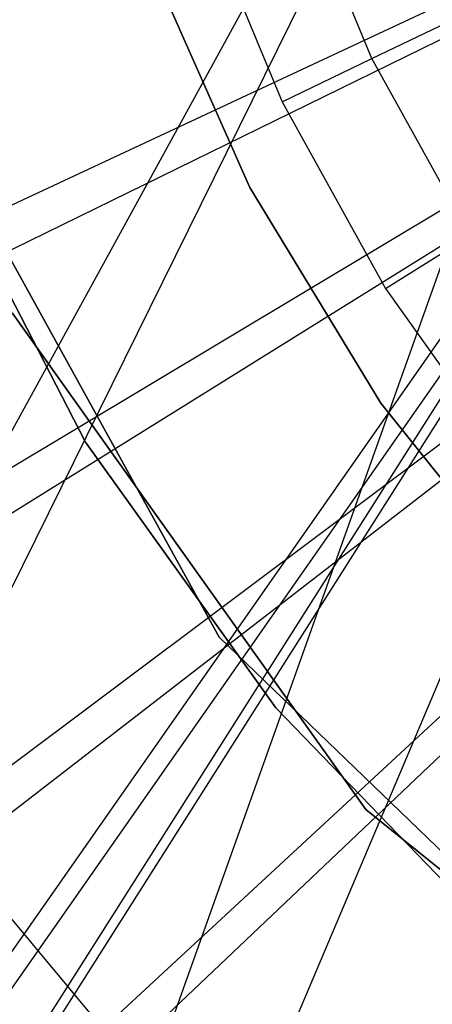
# Model space of a CAD drawing. Extents: x 0.1 to 16.1, y -7 to 7.
# Tile 39 of 108: x 7.6385 to 7.7306, y -0.386 to -0.1661. Entities that reach past the tile are written whole.
import ezdxf

# ---------------------------------------------------------------- set-up
doc = ezdxf.new("R2010")
doc.units = 0
doc.header["$LTSCALE"] = 2.54
doc.layers.get('0').update_dxf_attribs({"color": 13, "linetype": 'CONTINUOUS'})

# ---------------------------------------------------------------- blocks, each defined once
blk = doc.blocks.new('DROPS_WOOD_C_PM_STL')
at = {"color": 0}
for p, q in [((7.34185, -0.79638, 29.40023), (7.78, 0.00363, 29.37215)), ((7.34185, -0.79638, 29.40023), (7.78, 0.00363, 29.37215)), ((7.38541, -0.80252, 41.30534), (7.78, -0.00254, 41.35525)), ((7.38541, -0.80252, 41.30534), (7.78, -0.00254, 41.35525)), ((7.52639, -0.8, 16.36771), (7.7875, -0.06666, 16.34925)), ((7.52639, -0.8, 16.36771), (7.7875, -0.06666, 16.34925)), ((7.81829, -0.12249, 2.28963), (7.5581, -0.24427, 2.32083)), ((7.81829, -0.12249, 2.28963), (7.5581, -0.24427, 2.32083)), ((7.80971, -0.12653, 29.37102), (7.34185, -0.79638, 29.40023)), ((7.80971, -0.12653, 29.37102), (7.34185, -0.79638, 29.40023)), ((7.80971, -0.12859, 33.3756), (7.38541, -0.79846, 33.42688)), ((7.80971, -0.12859, 33.3756), (7.38541, -0.79846, 33.42688)), ((7.80971, -0.13017, 16.34821), (7.52639, -0.8, 16.36771)), ((7.80971, -0.13017, 16.34821), (7.52639, -0.8, 16.36771)), ((7.80971, -0.13017, 28.33602), (7.52639, -0.8, 28.31652)), ((7.80971, -0.13017, 28.33602), (7.52639, -0.8, 28.31652)), ((7.54462, -0.26262, 2.22278), (7.81151, -0.1317, 2.19005)), ((7.54462, -0.26262, 2.22278), (7.81151, -0.1317, 2.19005)), ((7.80971, -0.13271, 41.35731), (7.38541, -0.80252, 41.30534)), ((7.80971, -0.13271, 41.35731), (7.38541, -0.80252, 41.30534)), ((7.71714, -0.17475, 14.94223), (7.69985, -0.13302, 14.94223)), ((7.71714, -0.17475, 14.94223), (7.69985, -0.13302, 14.94223)), ((7.80971, -0.13477, 45.36188), (7.34185, -0.80459, 45.33198)), ((7.80971, -0.13477, 45.36188), (7.34185, -0.80459, 45.33198)), ((7.67885, -0.14037, 14.93972), (7.69709, -0.1844, 14.93972)), ((7.67885, -0.14037, 14.93972), (7.69709, -0.1844, 14.93972)), ((7.83227, -0.14875, 2.28963), (7.58598, -0.29664, 2.32083)), ((7.83227, -0.14875, 2.28963), (7.58598, -0.29664, 2.32083)), ((7.66707, -0.15196, 41.34971), (7.6899, -0.20352, 41.34971)), ((7.6899, -0.20352, 40.84971), (7.66707, -0.15196, 40.84971)), ((7.66707, -0.15196, 41.34971), (7.6899, -0.20352, 41.34971)), ((7.6899, -0.20352, 40.84971), (7.66707, -0.15196, 40.84971)), ((7.66707, -0.15196, 33.88877), (7.6899, -0.20352, 33.88877)), ((7.6899, -0.20352, 33.38877), (7.66707, -0.15196, 33.38877)), ((7.66707, -0.15196, 33.88877), (7.6899, -0.20352, 33.88877)), ((7.6899, -0.20352, 33.38877), (7.66707, -0.15196, 33.38877)), ((7.57394, -0.31543, 2.22278), (7.82621, -0.15819, 2.19005)), ((7.57394, -0.31543, 2.22278), (7.82621, -0.15819, 2.19005)), ((7.71714, -0.17475, 14.94223), (7.73618, -0.16558, 14.94963)), ((7.71714, -0.17475, 14.94223), (7.73618, -0.16558, 14.94963)), ((7.68302, -0.30399, 16.033), (7.61106, -0.17347, 16.033)), ((7.61106, -0.17347, 15.973), (7.68302, -0.30399, 15.973)), ((7.68302, -0.30399, 16.033), (7.61106, -0.17347, 16.033)), ((7.61106, -0.17347, 15.973), (7.68302, -0.30399, 15.973)), ((7.84888, -0.17344, 2.28963), (7.6191, -0.34586, 2.32083)), ((7.84888, -0.17344, 2.28963), (7.6191, -0.34586, 2.32083)), ((7.69709, -0.1844, 14.93972), (7.71714, -0.17475, 14.94223)), ((7.69709, -0.1844, 14.93972), (7.71714, -0.17475, 14.94223)), ((7.73898, -0.21427, 14.94223), (7.71714, -0.17475, 14.94223)), ((7.73898, -0.21427, 14.94223), (7.71714, -0.17475, 14.94223)), ((7.60844, -0.36501, 2.22278), (7.84351, -0.18305, 2.19005)), ((7.60844, -0.36501, 2.22278), (7.84351, -0.18305, 2.19005)), ((7.69709, -0.1844, 14.93972), (7.72014, -0.22611, 14.93972)), ((7.69709, -0.1844, 14.93972), (7.72014, -0.22611, 14.93972)), ((7.61983, -0.19555, 16.03972), (7.6532, -0.26047, 16.03972)), ((7.6532, -0.26047, 14.93972), (7.61983, -0.19555, 14.93972)), ((7.61983, -0.19555, 16.03972), (7.6532, -0.26047, 16.03972)), ((7.6532, -0.26047, 14.93972), (7.61983, -0.19555, 14.93972)), ((7.86794, -0.19628, 2.28963), (7.65711, -0.39142, 2.32083)), ((7.86794, -0.19628, 2.28963), (7.65711, -0.39142, 2.32083)), ((7.6899, -0.20352, 41.34971), (7.71912, -0.25173, 41.34971)), ((7.71912, -0.25173, 40.84971), (7.6899, -0.20352, 40.84971)), ((7.6899, -0.20352, 41.34971), (7.71912, -0.25173, 41.34971)), ((7.6899, -0.20352, 41.34971), (7.6899, -0.20352, 40.84971)), ((7.71912, -0.25173, 40.84971), (7.6899, -0.20352, 40.84971)), ((7.6899, -0.20352, 41.34971), (7.6899, -0.20352, 40.84971)), ((7.6899, -0.20352, 33.88877), (7.71912, -0.25173, 33.88877)), ((7.71912, -0.25173, 33.38877), (7.6899, -0.20352, 33.38877)), ((7.6899, -0.20352, 33.88877), (7.71912, -0.25173, 33.88877)), ((7.6899, -0.20352, 33.88877), (7.6899, -0.20352, 33.38877)), ((7.71912, -0.25173, 33.38877), (7.6899, -0.20352, 33.38877)), ((7.6899, -0.20352, 33.88877), (7.6899, -0.20352, 33.38877)), ((7.64779, -0.41085, 2.22278), (7.86325, -0.20604, 2.19005)), ((7.64779, -0.41085, 2.22278), (7.86325, -0.20604, 2.19005)), ((7.72014, -0.22611, 14.93972), (7.73898, -0.21427, 14.94223)), ((7.72014, -0.22611, 14.93972), (7.73898, -0.21427, 14.94223)), ((7.72014, -0.22611, 14.93972), (7.74772, -0.26498, 14.93972)), ((7.72014, -0.22611, 14.93972), (7.74772, -0.26498, 14.93972)), ((7.63685, -0.23155, 213.39407), (7.71575, -0.34253, 213.39407)), ((7.71575, -0.34253, 213.47407), (7.63685, -0.23155, 213.47407)), ((7.71575, -0.34253, 213.47407), (7.63685, -0.23155, 213.47407)), ((7.63685, -0.23155, 213.39407), (7.71575, -0.34253, 213.39407)), ((7.71912, -0.25173, 41.34971), (7.75428, -0.29581, 41.34971)), ((7.75428, -0.29581, 40.84971), (7.71912, -0.25173, 40.84971)), ((7.71912, -0.25173, 41.34971), (7.75428, -0.29581, 41.34971)), ((7.71912, -0.25173, 41.34971), (7.71912, -0.25173, 40.84971)), ((7.75428, -0.29581, 40.84971), (7.71912, -0.25173, 40.84971)), ((7.71912, -0.25173, 41.34971), (7.71912, -0.25173, 40.84971)), ((7.71912, -0.25173, 33.88877), (7.75428, -0.29581, 33.88877)), ((7.75428, -0.29581, 33.38877), (7.71912, -0.25173, 33.38877)), ((7.71912, -0.25173, 33.88877), (7.75428, -0.29581, 33.88877)), ((7.71912, -0.25173, 33.88877), (7.71912, -0.25173, 33.38877)), ((7.75428, -0.29581, 33.38877), (7.71912, -0.25173, 33.38877)), ((7.71912, -0.25173, 33.88877), (7.71912, -0.25173, 33.38877)), ((7.6532, -0.26047, 16.03972), (7.69568, -0.31984, 16.03972)), ((7.69568, -0.31984, 14.93972), (7.6532, -0.26047, 14.93972)), ((7.6532, -0.26047, 16.03972), (7.69568, -0.31984, 16.03972)), ((7.6532, -0.26047, 16.03972), (7.6532, -0.26047, 14.93972)), ((7.69568, -0.31984, 14.93972), (7.6532, -0.26047, 14.93972)), ((7.6532, -0.26047, 16.03972), (7.6532, -0.26047, 14.93972)), ((7.79026, -0.40749, 16.033), (7.68302, -0.30399, 16.033)), ((7.68302, -0.30399, 15.973), (7.79026, -0.40749, 15.973)), ((7.68302, -0.30399, 16.033), (7.68302, -0.30399, 15.973)), ((7.68302, -0.30399, 16.033), (7.68302, -0.30399, 15.973)), ((7.79026, -0.40749, 16.033), (7.68302, -0.30399, 16.033)), ((7.68302, -0.30399, 15.973), (7.79026, -0.40749, 15.973)), ((7.69568, -0.31984, 16.03972), (7.74634, -0.37239, 16.03972)), ((7.74634, -0.37239, 14.93972), (7.69568, -0.31984, 14.93972)), ((7.69568, -0.31984, 16.03972), (7.74634, -0.37239, 16.03972)), ((7.69568, -0.31984, 16.03972), (7.69568, -0.31984, 14.93972)), ((7.74634, -0.37239, 14.93972), (7.69568, -0.31984, 14.93972)), ((7.69568, -0.31984, 16.03972), (7.69568, -0.31984, 14.93972)), ((7.71575, -0.34253, 213.39407), (7.71575, -0.34253, 213.47407)), ((7.71575, -0.34253, 213.39407), (7.82167, -0.4281, 213.39407)), ((7.82167, -0.4281, 213.47407), (7.71575, -0.34253, 213.47407)), ((7.71575, -0.34253, 213.39407), (7.71575, -0.34253, 213.47407)), ((7.82167, -0.4281, 213.47407), (7.71575, -0.34253, 213.47407)), ((7.71575, -0.34253, 213.39407), (7.82167, -0.4281, 213.39407)), ((7.65711, -0.39142, 2.32083), (7.6191, -0.34586, 2.32083)), ((7.65711, -0.39142, 2.32083), (7.6191, -0.34586, 2.32083))]:
    blk.add_line(p, q, dxfattribs=at)

msp = doc.modelspace()

# ---------------------------------------------------------------- block references
at = {"color": 0}
msp.add_blockref('DROPS_WOOD_C_PM_STL', (0, 0), dxfattribs=at)

doc.saveas('drawing.dxf')
